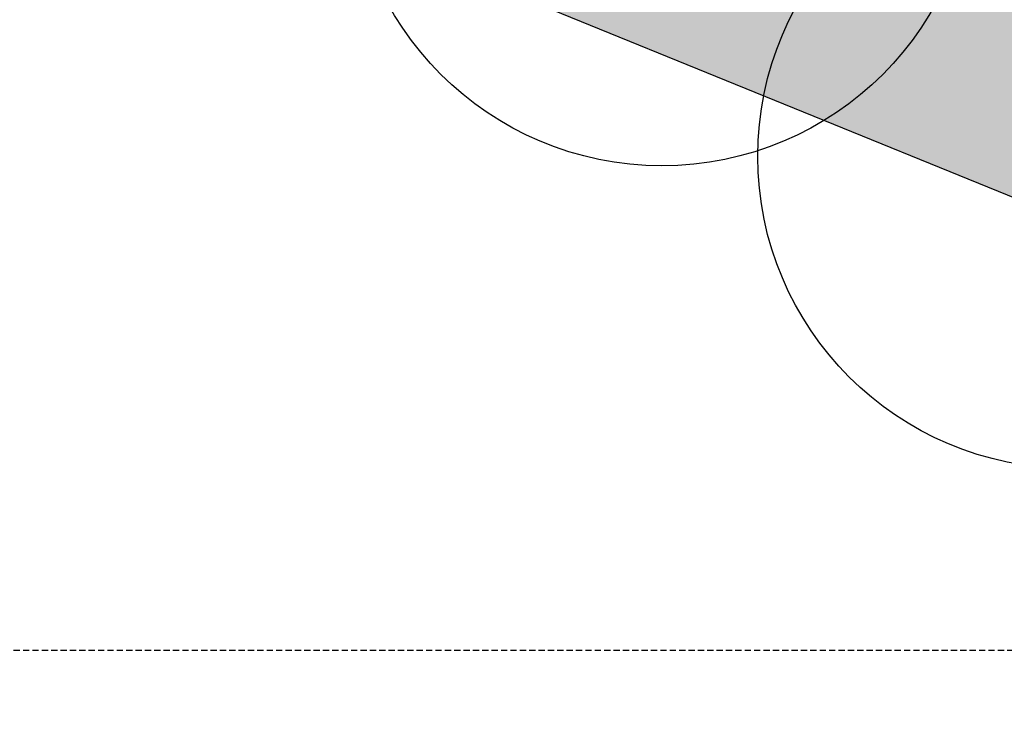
# Model space of a CAD drawing. Extents: x 1609557 to 1611883, y 574690 to 575242.
# Tile 16 of 43: x 1610212 to 1610251, y 574943 to 574970. Entities that reach past the tile are written whole.
import ezdxf

# ---------------------------------------------------------------- set-up
doc = ezdxf.new("R2010")
doc.units = 0
doc.header["$MEASUREMENT"] = 0
doc.linetypes.add('HIDDEN', pattern=[0.375, 0.25, -0.125])
for name, color, linetype in [('L-ANNO-MACH', 7, 'HIDDEN'), ('L-ANNO-MACH-OVERALL', 7, 'HIDDEN'), ('L-PLNT-BASE', 2, 'Continuous'), ('L-PLNT-BID-ADD', 2, 'Continuous'), ('L-PLNT-SEED', 2, 'Continuous'), ('L-PLNT-TREE', 5, 'Continuous'), ('L-PLNT-TREE-PLAN', 7, 'Continuous'), ('L-STON', 3, 'Continuous')]:
    doc.layers.add(name, color=color, linetype=linetype)
doc.layers.add('L-ANNO-TTLB-NPLT', color=8, linetype='Continuous', plot=False)
doc.layers.add('L-PLNT-NPLT', color=21, linetype='Continuous', plot=False)
doc.styles.add('RDG_Standard', font='ARIALN.TTF')

# ---------------------------------------------------------------- blocks, each defined once
blk = doc.blocks.new('PLNT-TREE-DEC-OVAL')
at = {"layer": 'L-PLNT-TREE-PLAN'}
h = blk.add_hatch(color=0, dxfattribs=at)
edge = h.paths.add_edge_path()
edge.add_arc((0, 0), 0.0093634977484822, 0, 360)
at = {"layer": 'L-PLNT-TREE-PLAN', "color": 0}
for radius in [0.5, 0.0093634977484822]:
    blk.add_circle((0, 0), radius, dxfattribs=at)
at = {"layer": 'L-PLNT-NPLT', "style": 'RDG_Standard'}
blk.add_attdef('KEY', (0.102445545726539, 0.1900547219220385), '', height=0.046875, dxfattribs=at)
at = {"layer": 'L-PLNT-NPLT', "style": 'RDG_Standard', "flags": 1}
for tag, p in [('BOTANICAL', (0.102445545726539, 0.1153563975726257)), ('COMMON', (0.102445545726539, 0.04065807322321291)), ('SIZE', (0.102445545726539, -0.03404025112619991)), ('CONDITION', (0.102445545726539, -0.1087385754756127)), ('NOTES', (0.102445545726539, -0.1834368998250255)), ('SORT', (0.102445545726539, -0.2581352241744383))]:
    blk.add_attdef(tag, p, '', height=0.046875, dxfattribs=at)
blk = doc.blocks.new('base bid')
at = {"layer": 'L-PLNT-SEED'}
h = blk.add_hatch(dxfattribs=at)
h.set_pattern_fill('ANSI31', color=256, scale=10)
h.set_pattern_definition([(45, (150.2332058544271, -144.2689704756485), (-0.8838834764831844, 0.8838834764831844), [])])
edge = h.paths.add_edge_path()
edge.add_arc((618.8863025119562, -30.30258975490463), 1.015633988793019, 53.56259994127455, 119.7169013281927)
edge.add_arc((604.8375250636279, -3.650523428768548), 29.11303063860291, 189.3697585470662, 297.72745904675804, ccw=False)
edge.add_arc((570.2035708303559, -9.42934627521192), 5.999999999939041, 9.972662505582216, 101.7879303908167)
edge.add_arc((539.35580430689, 138.3861309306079), 145.0000000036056, 248.93301401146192, 281.7879303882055, ccw=False)
edge.add_arc((475.8941253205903, -24.71594292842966), 30.01817304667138, 67.80410625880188, 127.606428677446)
edge.add_arc((414.8510998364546, 54.51400046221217), 70.00000000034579, 234.3621781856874, 307.6152423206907, ccw=False)
edge.add_arc((339.1053539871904, -51.13912058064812), 60.00000000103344, 54.36217818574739, 102.9413701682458)
edge.add_arc((298.7936556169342, 124.2888332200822), 119.9999999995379, 269.47738466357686, 282.94137016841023, ccw=False)
edge.add_arc((297.6535016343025, -0.7059668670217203), 5.00000000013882, 89.47738466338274, 125.4332877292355)
edge.add_arc((292.4357098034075, 6.627153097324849), 3.999999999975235, 266.90698341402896, 305.43328772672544, ccw=False)
edge.add_arc((298.7936556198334, 124.2888332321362), 121.8333333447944, 234.5171921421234, 266.90698341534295, ccw=False)
edge.add_arc((230.3962784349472, 28.3383603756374), 3.999999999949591, 197.7889517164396, 234.51719214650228, ccw=False)
edge.add_arc((221.8265835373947, 25.58875506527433), 5.000000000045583, 17.78895171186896, 57.33646437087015)
edge.add_arc((192.1428275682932, -20.71323875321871), 60.0000000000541, 57.33646437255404, 95.53005168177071)
edge.add_line((186.3607580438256, 39.00750866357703), (186.1700039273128, 38.98934755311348))
edge.add_arc((180.5786885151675, 98.72825606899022), 59.99999998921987, 247.789464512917, 275.34707114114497, ccw=False)
edge.add_arc((156.0079716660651, 38.55118508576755), 4.999999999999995, 67.78946452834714, 159.470690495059)
edge.add_arc((167.6572125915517, 34.18891891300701), 17.43921944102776, 159.4706905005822, 205.3160390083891)
edge.add_line((151.892805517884, 26.73171807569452), (158.8874708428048, 11.94510390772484))
edge.add_arc((154.3676564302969, 9.807049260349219), 4.999999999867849, -5.277370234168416, 25.316038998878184, ccw=False)
edge.add_line((159.3464619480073, 9.347162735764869), (159.2120745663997, 7.892263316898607))
edge.add_arc((164.1908800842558, 7.432376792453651), 5.000000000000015, 174.7226297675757, 288.8249053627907)
edge.add_arc((171.9821321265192, -15.42170740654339), 19.14565743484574, 39.949937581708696, 108.82490536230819, ccw=False)
edge.add_arc((190.4923328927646, 0.08265457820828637), 5.000000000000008, 219.9499375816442, 260.1090579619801)
edge.add_arc((151.2221834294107, -225.1353719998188), 223.6160627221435, 64.00658706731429, 80.10905796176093, ccw=False)
edge.add_arc((365.507981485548, 214.5410112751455), 265.4991911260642, 244.0252345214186, 287.9078035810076)
edge.add_arc((486.119061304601, -158.9674474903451), 127.0000000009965, 64.50460080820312, 107.8712941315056, ccw=False)
edge.add_arc((486.1190613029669, -158.9674474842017), 126.9999999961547, 61.264920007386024, 64.50460080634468, ccw=False)
edge.add_arc((625.5395918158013, 95.3196258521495), 162.9999999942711, 241.2649200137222, 271.4988119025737)
edge.add_arc((632.209427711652, -159.5931303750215), 92.00000000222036, 40.598662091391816, 91.49881190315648, ccw=False)
edge.add_arc((804.5674639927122, -11.87140776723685), 134.999999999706, 220.5986620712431, 258.7316317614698)
edge.add_arc((779.1648480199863, -139.3653570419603), 4.999999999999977, 258.7316317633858, 370.3232354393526)
edge.add_line((784.0839102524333, -138.4693510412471), (782.9414253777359, -132.1971227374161))
edge.add_arc((776.8266279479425, -133.3109316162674), 6.21540970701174, 10.32323543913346, 70.94929946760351)
edge.add_arc((781.0222398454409, -121.1609270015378), 6.638608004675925, 186.8673162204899, 250.9492994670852, ccw=False)
edge.add_arc((810.6261729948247, -117.5955908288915), 36.45646305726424, 178.6613906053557, 186.867316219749, ccw=False)
edge.add_arc((765.0365062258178, -116.5302791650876), 9.145648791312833, 358.6613906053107, 428.1020102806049)
edge.add_arc((770.7768630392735, -102.2492452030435), 6.245895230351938, 201.7173952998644, 248.10201028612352, ccw=False)
edge.add_arc((760.3291983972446, -106.4105506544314), 5.000000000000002, 21.71739529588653, 78.0838911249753)
edge.add_arc((785.2377233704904, 11.62438980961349), 115.6344966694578, 225.374426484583, 258.0838911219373, ccw=False)
edge.add_arc((642.0705309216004, -130.5235531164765), 86.12889410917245, 44.0178143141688, 83.09250781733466)
edge.add_arc((661.4880895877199, 16.8794886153), 62.55870457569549, 227.8289389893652, 261.67372428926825, ccw=False)
at = {"layer": 'L-STON'}
h = blk.add_hatch(dxfattribs=at)
h.set_pattern_fill('GRASS', color=256, scale=2)
h.set_pattern_definition([(90, (-3.71114620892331, -150.6996880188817), (-1.414213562, 1.414213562), [0.375, -2.453427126]), (45, (-3.71114620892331, -150.6996880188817), (-1.414213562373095, 1.414213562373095), [0.375, -1.625]), (135, (-3.71114620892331, -150.6996880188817), (-1.414213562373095, -1.414213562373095), [0.375, -1.625])])
edge = h.paths.add_edge_path(flags=16)
edge.add_arc((618.8863025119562, -30.30258975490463), 1.015633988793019, 53.56259994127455, 119.7169013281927)
edge.add_arc((604.8375250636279, -3.650523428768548), 29.11303063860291, 189.3697585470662, 297.72745904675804, ccw=False)
edge.add_arc((570.2035708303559, -9.42934627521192), 5.999999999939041, 9.972662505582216, 101.7879303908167)
edge.add_arc((539.35580430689, 138.3861309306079), 145.0000000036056, 248.93301401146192, 281.7879303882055, ccw=False)
edge.add_arc((475.8941253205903, -24.71594292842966), 30.01817304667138, 67.80410625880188, 127.606428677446)
edge.add_arc((414.8510998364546, 54.51400046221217), 70.00000000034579, 234.3621781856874, 307.6152423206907, ccw=False)
edge.add_arc((339.1053539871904, -51.13912058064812), 60.00000000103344, 54.36217818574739, 102.9413701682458)
edge.add_arc((298.7936556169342, 124.2888332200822), 119.9999999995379, 269.47738466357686, 282.94137016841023, ccw=False)
edge.add_arc((297.6535016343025, -0.7059668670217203), 5.00000000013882, 89.47738466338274, 125.4332877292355)
edge.add_arc((292.4357098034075, 6.627153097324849), 3.999999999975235, 266.90698341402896, 305.43328772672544, ccw=False)
edge.add_arc((298.7936556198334, 124.2888332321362), 121.8333333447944, 234.5171921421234, 266.90698341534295, ccw=False)
edge.add_arc((230.3962784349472, 28.3383603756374), 3.999999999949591, 197.7889517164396, 234.51719214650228, ccw=False)
edge.add_arc((221.8265835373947, 25.58875506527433), 5.000000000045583, 17.78895171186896, 57.33646437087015)
edge.add_arc((192.1428275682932, -20.71323875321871), 60.0000000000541, 57.33646437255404, 95.53005168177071)
edge.add_line((186.3607580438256, 39.00750866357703), (186.1700039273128, 38.98934755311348))
edge.add_arc((180.5786885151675, 98.72825606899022), 59.99999998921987, 247.789464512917, 275.34707114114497, ccw=False)
edge.add_arc((156.0079716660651, 38.55118508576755), 4.999999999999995, 67.78946452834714, 159.470690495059)
edge.add_arc((167.6572125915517, 34.18891891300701), 17.43921944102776, 159.4706905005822, 205.3160390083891)
edge.add_line((151.892805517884, 26.73171807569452), (158.8874708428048, 11.94510390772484))
edge.add_arc((154.3676564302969, 9.807049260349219), 4.999999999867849, -5.277370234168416, 25.316038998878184, ccw=False)
edge.add_line((159.3464619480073, 9.347162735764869), (159.2120745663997, 7.892263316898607))
edge.add_arc((164.1908800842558, 7.432376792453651), 5.000000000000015, 174.7226297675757, 288.8249053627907)
edge.add_arc((171.9821321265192, -15.42170740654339), 19.14565743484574, 39.949937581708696, 108.82490536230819, ccw=False)
edge.add_arc((190.4923328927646, 0.08265457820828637), 5.000000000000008, 219.9499375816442, 260.1090579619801)
edge.add_arc((151.2221834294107, -225.1353719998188), 223.6160627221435, 64.00658706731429, 80.10905796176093, ccw=False)
edge.add_arc((365.507981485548, 214.5410112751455), 265.4991911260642, 244.0252345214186, 287.9078035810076)
edge.add_arc((486.119061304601, -158.9674474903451), 127.0000000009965, 64.50460080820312, 107.8712941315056, ccw=False)
edge.add_arc((486.1190613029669, -158.9674474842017), 126.9999999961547, 61.264920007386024, 64.50460080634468, ccw=False)
edge.add_arc((625.5395918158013, 95.3196258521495), 162.9999999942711, 241.2649200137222, 271.4988119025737)
edge.add_arc((632.209427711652, -159.5931303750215), 92.00000000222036, 40.598662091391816, 91.49881190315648, ccw=False)
edge.add_arc((804.5674639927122, -11.87140776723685), 134.999999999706, 220.5986620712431, 258.7316317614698)
edge.add_arc((779.1648480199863, -139.3653570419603), 4.999999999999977, 258.7316317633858, 370.3232354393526)
edge.add_line((784.0839102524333, -138.4693510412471), (782.9414253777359, -132.1971227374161))
edge.add_arc((776.8266279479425, -133.3109316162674), 6.21540970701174, 10.32323543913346, 70.94929946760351)
edge.add_arc((781.0222398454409, -121.1609270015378), 6.638608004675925, 186.8673162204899, 250.9492994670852, ccw=False)
edge.add_arc((810.6261729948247, -117.5955908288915), 36.45646305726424, 178.6613906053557, 186.867316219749, ccw=False)
edge.add_arc((765.0365062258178, -116.5302791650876), 9.145648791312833, 358.6613906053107, 428.1020102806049)
edge.add_arc((770.7768630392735, -102.2492452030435), 6.245895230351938, 201.7173952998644, 248.10201028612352, ccw=False)
edge.add_arc((760.3291983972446, -106.4105506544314), 5.000000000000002, 21.71739529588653, 78.0838911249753)
edge.add_arc((785.2377233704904, 11.62438980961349), 115.6344966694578, 225.374426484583, 258.0838911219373, ccw=False)
edge.add_arc((642.0705309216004, -130.5235531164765), 86.12889410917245, 44.0178143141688, 83.09250781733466)
edge.add_arc((661.4880895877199, 16.8794886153), 62.55870457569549, 227.8289389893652, 261.67372428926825, ccw=False)
edge = h.paths.add_edge_path()
edge.add_arc((661.4880895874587, 16.8794886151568), 58.55870457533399, 228.8865744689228, 261.6266150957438)
edge.add_arc((642.0705309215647, -130.5235531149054), 90.1288941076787, 44.04852607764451, 83.06014555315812, ccw=False)
edge.add_arc((785.2377233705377, 11.62438981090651), 111.6344966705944, 225.3982424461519, 282.6823883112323)
edge.add_arc((811.9353492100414, -107.0123411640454), 9.969110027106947, 16.319136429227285, 102.68238831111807, ccw=False)
edge.add_arc((865.5003203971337, -91.27441045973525), 45.85999714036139, 196.3851008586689, 256.0268237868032)
edge.add_arc((853.7026135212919, -138.6869781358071), 2.998343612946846, -68.92306818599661, 76.02682378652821, ccw=False)
edge.add_arc((804.5674639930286, -11.87140776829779), 138.9999999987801, 276.97243690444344, 291.1768356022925, ccw=False)
edge.add_arc((809.8878398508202, -159.6371798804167), 15.14565743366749, 40.28843071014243, 143.8357105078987)
edge.add_arc((804.5674639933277, -11.87140776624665), 139.0000000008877, 220.5986620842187, 267.151704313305, ccw=False)
edge.add_arc((632.2094277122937, -159.593130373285), 88.00000000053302, 40.59866207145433, 91.49881190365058)
edge.add_arc((625.5395918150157, 95.31962585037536), 166.9999999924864, 241.2649200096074, 271.4988119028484, ccw=False)
edge.add_arc((486.119061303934, -158.9674474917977), 123.0000000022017, 61.26492001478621, 107.8712941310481)
edge.add_arc((365.5043407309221, 214.5655925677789), 269.5237002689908, 249.6041407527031, 287.9063914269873, ccw=False)
edge.add_arc((365.9698800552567, 215.5476255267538), 270.6064256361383, 244.030657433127, 249.5842146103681, ccw=False)
edge.add_arc((154.4480504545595, -218.0632359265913), 211.8456146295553, 63.95216514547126, 70.08311154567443)
edge.add_arc((151.0554869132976, -225.5060928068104), 219.9999696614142, 69.91273766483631, 81.04841856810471)
edge.add_arc((171.9821321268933, -15.4217074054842), 15.14565743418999, 28.53936112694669, 140.0836133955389)
edge.add_arc((149.966357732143, -196.3326169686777), 190.9128533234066, 86.87746046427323, 97.39858245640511)
edge.add_arc((158.8098743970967, -264.4371158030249), 259.5891268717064, 97.39858245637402, 105.1312620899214)
edge.add_arc((35.53181350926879, 191.4625140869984), 212.6840491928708, 282.20007420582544, 285.13126208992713, ccw=False)
edge.add_arc((54.86326487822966, 102.0515709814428), 121.2071572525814, 277.0715209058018, 282.2000742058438, ccw=False)
edge.add_arc((51.95215365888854, 125.518462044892), 144.853923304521, 248.75498744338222, 277.07152089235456, ccw=False)
edge.add_arc((1.280879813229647, -4.833150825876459), 5.000000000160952, 104.84327763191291, 248.6841357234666, ccw=False)
edge.add_arc((-45.59932130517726, 172.0601694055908), 177.9999999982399, 284.8432776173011, 307.7565667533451)
edge.add_arc((-93.52873311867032, 250.2739725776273), 269.370478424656, 305.6296898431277, 316.0769376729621)
edge.add_arc((118.7785447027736, 46.36607813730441), 25.00104146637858, 39.91773842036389, 137.0089859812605, ccw=False)
edge.add_arc((180.5786885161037, 98.72825607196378), 55.99999999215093, 220.4330820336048, 235.0336811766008)
edge.add_arc((180.5786885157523, 98.72825607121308), 55.99999999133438, 235.0336811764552, 275.530051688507)
edge.add_arc((192.1428275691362, -20.71323875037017), 63.99999999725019, 53.66505559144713, 95.53005168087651, ccw=False)
edge.add_arc((298.7936556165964, 124.2888332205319), 116.0000000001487, 233.6650555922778, 282.9413701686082)
edge.add_arc((339.1053539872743, -51.13912058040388), 64.00000000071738, 54.3621781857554, 102.94137016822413, ccw=False)
edge.add_arc((414.8510998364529, 54.5140004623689), 66.0000000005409, 234.3621781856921, 307.6152423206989)
edge.add_arc((475.8942029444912, -24.71651629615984), 34.01867460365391, 67.87353367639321, 127.60697928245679, ccw=False)
edge.add_arc((539.3558043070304, 138.3861309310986), 141.0000000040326, 248.9484073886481, 281.7879303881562)
edge.add_arc((570.2035708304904, -9.429346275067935), 9.999999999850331, 9.832403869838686, 101.78793039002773, ccw=False)
edge.add_arc((604.8375250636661, -3.650523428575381), 25.11303063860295, 189.329578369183, 297.6231998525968)
edge.add_arc((618.8834613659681, -30.2891627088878), 5.002573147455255, 47.9211214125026, 118.69745510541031, ccw=False)
edge.add_arc((662.4386729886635, 17.95008187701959), 59.99035860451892, 227.9211214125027, 228.8749149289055)
h = blk.add_hatch(dxfattribs=at)
h.set_pattern_fill('AR-SAND', color=256, scale=2.5)
h.set_pattern_definition([(37.50000000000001, (-1609999.634312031, -572521.6229746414), (-0.1574833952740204, 4.817059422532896), [0, -3.8, 0, -4.25, 0, -4.0625]), (7.499999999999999, (-1609999.634312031, -572521.6229746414), (4.424441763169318, 7.055365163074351), [0, -2.05, 0, -3.425, 0, -1.3125]), (327.5, (-1610002.709312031, -572521.6229746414), (7.785354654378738, 0.01414763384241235), [0, -1.25, 0, -4.5, 0, -5.875]), (317.5, (-1610002.709312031, -572521.6229746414), (7.515316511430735, 2.194188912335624), [0, -0.625, 0, -2.95, 0, -3.375])])
edge = h.paths.add_edge_path()
edge.add_arc((975.1842532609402, 318.8047683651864), 481.7702616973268, 258.8784101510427, 260.4107916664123)
edge.add_line((894.9295026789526, -156.2339248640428), (884.2027706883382, -168.446132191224))
edge.add_line((884.2027706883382, -168.446132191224), (847.8491190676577, -190.6539219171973))
edge.add_line((847.8491190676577, -190.6539219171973), (798.1555349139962, -190.6539219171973))
edge.add_line((798.1555349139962, -190.6539219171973), (747.2964987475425, -172.5301932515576))
edge.add_line((747.2964987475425, -172.5301932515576), (711.4840671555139, -150.6228875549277))
edge.add_line((711.4840671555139, -150.6228875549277), (675.9964703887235, -118.4368421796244))
edge.add_line((675.9964703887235, -118.4368421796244), (504.1727170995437, -76.0782215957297))
edge.add_line((504.1727170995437, -76.0782215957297), (470.0743235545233, -62.44787501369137))
edge.add_line((470.0743235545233, -62.44787501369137), (384.715996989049, -72.36735664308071))
edge.add_line((384.715996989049, -72.36735664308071), (355.9447126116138, -76.94914028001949))
edge.add_line((355.9447126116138, -76.94914028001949), (344.0520851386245, -87.07581996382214))
edge.add_line((344.0520851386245, -87.07581996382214), (331.4194478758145, -90.8919148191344))
edge.add_line((331.4194478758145, -90.8919148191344), (175.0001791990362, -27.13090893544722))
edge.add_line((175.0001791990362, -27.13090893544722), (63.61505718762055, -52.02526193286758))
edge.add_line((63.61505718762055, -52.02526193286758), (4.422241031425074, -54.8544149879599))
edge.add_line((4.422241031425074, -54.8544149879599), (-69.8879120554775, -41.95109310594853))
edge.add_line((-69.8879120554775, -41.95109310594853), (-96.10807950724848, -31.68806857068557))
edge.add_line((-96.10807950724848, -31.68806857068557), (-102.7708319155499, -7.592912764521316))
edge.add_line((-102.7708319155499, -7.592912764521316), (-99.76146007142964, -1.693859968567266))
edge.add_arc((-45.59932130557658, 172.0601694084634), 182.0000000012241, 252.6868395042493, 275.0190642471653)
edge.add_line((-29.67664987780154, -9.241977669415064), (-29.3447826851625, -9.184034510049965))
edge.add_arc((-28.57626109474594, -25.37728074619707), 16.21147276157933, 61.79194727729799, 92.71718391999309, ccw=False)
edge.add_arc((51.7120899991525, 124.3093414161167), 153.6481874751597, 241.7919472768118, 285.8858236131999)
edge.add_arc((152.758396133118, -235.6392442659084), 220.2162130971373, 98.85330476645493, 105.5376167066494, ccw=False)
edge.add_arc((151.1820899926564, -225.4125226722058), 209.8687354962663, 70.0580048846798, 98.85778749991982, ccw=False)
edge.add_line((222.7617353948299, -28.12785397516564), (221.7754935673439, -30.49284057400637))
edge.add_arc((29.16494143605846, -585.7581051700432), 587.7230120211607, 70.86935000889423, 71.65257934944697)
edge.add_line((214.167296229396, -27.91182923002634), (214.0402741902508, -29.80142796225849))
edge.add_arc((29.16494161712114, -585.7581046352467), 585.8896781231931, 65.17206158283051, 71.60620215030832, ccw=False)
edge.add_line((275.1769008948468, -54.02054641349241), (275.9467077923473, -52.35666286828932))
edge.add_arc((29.16494235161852, -585.75810302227), 587.72300968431, 65.17206158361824, 66.03012498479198)
edge.add_line((267.9310958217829, -48.72080443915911), (268.3267669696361, -47.52202050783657))
edge.add_arc((365.5151381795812, 215.059979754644), 279.990868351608, 249.6891869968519, 287.8717470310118)
edge.add_arc((486.1190613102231, -158.9674474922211), 112.9999999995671, 62.84612761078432, 107.87174703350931, ccw=False)
edge.add_arc((625.6385876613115, 96.25216650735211), 177.9296759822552, 240.3772305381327, 271.4824047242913)
edge.add_arc((632.2057718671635, -159.6083406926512), 78.01511050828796, 45.1453067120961, 91.44266237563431, ccw=False)
edge.add_arc((804.4438500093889, -11.05135270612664), 149.7828535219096, 218.5050005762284, 297.7887874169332)
edge.add_arc((874.7528747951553, -144.4675637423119), 1.025781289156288, 113.8194262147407, 117.78878741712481, ccw=False)
edge.add_arc((923.8125677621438, -114.0406244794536), 57.59553997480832, 210.7966945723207, 223.8177650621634)
h = blk.add_hatch(dxfattribs=at)
h.set_pattern_fill('AR-SAND', color=256, scale=2.5)
h.set_pattern_definition([(37.50000000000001, (214.0402741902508, -54.02054641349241), (-0.1574833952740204, 4.817059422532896), [0, -3.8, 0, -4.25, 0, -4.0625]), (7.499999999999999, (214.0402741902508, -54.02054641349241), (4.424441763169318, 7.055365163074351), [0, -2.05, 0, -3.425, 0, -1.3125]), (327.5, (210.9652741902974, -54.02054641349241), (7.785354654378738, 0.01414763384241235), [0, -1.25, 0, -4.5, 0, -5.875]), (317.5, (210.9652741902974, -54.02054641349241), (7.515316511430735, 2.194188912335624), [0, -0.625, 0, -2.95, 0, -3.375])])
edge = h.paths.add_edge_path()
edge.add_arc((365.9610147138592, 215.5294677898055), 280.586050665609, 244.03096147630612, 249.6370774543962, ccw=False)
edge.add_arc((152.4155532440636, -222.8440643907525), 207.0336974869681, 64.02360524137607, 70.1364586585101)
edge.add_line((222.7617018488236, -28.12793441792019), (221.7754935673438, -30.49284057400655))
edge.add_arc((29.16494143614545, -585.7581051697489), 587.723012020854, 70.86935000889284, 71.652579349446)
edge.add_line((214.167296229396, -27.91182923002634), (214.0402741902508, -29.80142796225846))
edge.add_arc((29.16494161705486, -585.7581046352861), 585.8896781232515, 65.17206158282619, 71.60620215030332, ccw=False)
edge.add_line((275.1769008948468, -54.02054641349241), (275.9467077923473, -52.35666286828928))
edge.add_arc((29.16494235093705, -585.7581030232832), 587.7230096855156, 65.17206158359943, 66.0301249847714)
edge.add_line((267.9310958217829, -48.72080443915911), (268.3267669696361, -47.5220205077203))
at = {"layer": 'L-PLNT-SEED'}
blk.add_lwpolyline([(-99.76146007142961, -1.693859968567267), (-102.7708319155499, -7.592912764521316), (-96.10807950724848, -31.68806857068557), (-69.8879120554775, -41.95109310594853), (4.422241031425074, -54.8544149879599), (63.61505718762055, -52.02526193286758), (175.0001791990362, -27.13090893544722), (331.4194478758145, -90.8919148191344), (344.0520851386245, -87.07581996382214), (355.9447126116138, -76.94914028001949), (384.715996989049, -72.36735664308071), (470.0743235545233, -62.44787501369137), (504.1727170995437, -76.0782215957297), (675.9964703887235, -118.4368421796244), (711.4840671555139, -150.6228875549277), (747.2964987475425, -172.5301932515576), (798.1555349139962, -190.6539219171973), (847.8491190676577, -190.6539219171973), (884.2027706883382, -168.446132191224), (894.9295026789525, -156.2339248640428)], dxfattribs=at)
blk = doc.blocks.new('viewports_Rebid')
at = {"layer": 'L-ANNO-MACH-OVERALL'}
blk.add_lwpolyline([(678.2274583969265, -124.6375052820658), (358.2274583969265, -124.6375052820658), (358.2274583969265, 65.36249471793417), (678.2274583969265, 65.36249471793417)], close=True, dxfattribs=at)
blk = doc.blocks.new('OPT B AGAIN')
at = {"layer": 'L-PLNT-SEED'}
h = blk.add_hatch(dxfattribs=at)
h.set_pattern_fill('ANSI31', color=256, scale=10)
h.set_pattern_definition([(45, (181.7650575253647, -138.8858917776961), (-0.8838834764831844, 0.8838834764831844), [])])
edge = h.paths.add_edge_path()
edge.add_arc((650.4181541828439, -24.9195110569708), 1.015633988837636, 53.56259993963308, 119.7169013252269)
edge.add_arc((636.3693767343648, 1.732555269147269), 29.1130306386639, 189.3697585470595, 297.72745904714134, ccw=False)
edge.add_arc((601.7354225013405, -4.046267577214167), 5.999999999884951, 9.972662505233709, 101.787930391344)
edge.add_arc((570.8876559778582, 143.7692096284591), 145.0000000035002, 248.93301401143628, 281.7879303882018, ccw=False)
edge.add_arc((507.4259769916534, -19.33286423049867), 30.01817304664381, 67.80410625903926, 127.6064286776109)
edge.add_arc((446.3829515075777, 59.89707916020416), 70.00000000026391, 234.3621781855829, 307.6152423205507, ccw=False)
edge.add_arc((370.6372056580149, -45.75604188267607), 60.00000000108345, 54.36217818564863, 102.9413701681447)
edge.add_arc((330.3255072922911, 129.6719119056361), 119.9999999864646, 280.84839090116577, 282.94137016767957, ccw=False)
edge.add_arc((367.943715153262, -49.30538427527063), 62.94338616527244, 103.8176226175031, 128.3046883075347)
edge.add_arc((332.0278986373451, -3.835722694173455), 4.999999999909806, 128.3046883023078, 172.4897710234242)
edge.add_arc((210.2500576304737, 12.21875247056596), 117.8315461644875, 339.6326578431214, 352.48977102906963, ccw=False)
edge.add_arc((325.4022392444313, -30.53126276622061), 5.000000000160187, 159.6326578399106, 254.0379134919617)
edge.add_arc((397.0398331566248, 219.9240899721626), 265.4991911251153, 254.0379134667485, 287.907803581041)
edge.add_arc((517.6509129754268, -153.5843687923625), 127.0000000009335, 64.50460080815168, 107.87129413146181, ccw=False)
edge.add_arc((517.6509129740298, -153.5843687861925), 126.9999999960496, 61.2649200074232, 64.50460080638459, ccw=False)
edge.add_arc((657.0714434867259, 100.7027045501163), 162.9999999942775, 241.2649200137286, 271.4988119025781)
edge.add_arc((663.7412793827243, -154.2100516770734), 92.00000000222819, 40.598662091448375, 91.49881190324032, ccw=False)
edge.add_arc((836.0993156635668, -6.488329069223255), 134.9999999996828, 220.5986620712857, 258.7316317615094)
edge.add_arc((810.696699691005, -133.9822783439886), 5.000000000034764, 258.7316317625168, 370.3232354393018)
edge.add_line((815.6157619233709, -133.0862723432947), (814.4732770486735, -126.8140440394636))
edge.add_arc((808.3584796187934, -127.9278529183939), 6.215409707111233, 10.32323543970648, 70.94929946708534)
edge.add_arc((812.5540915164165, -115.7778483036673), 6.638608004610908, 186.8673162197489, 250.9492994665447, ccw=False)
edge.add_arc((842.1580246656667, -112.2125121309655), 36.45646305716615, 178.6613906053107, 186.8673162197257, ccw=False)
edge.add_arc((796.5683578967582, -111.1472004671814), 9.145648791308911, 358.6613906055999, 428.1020102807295)
edge.add_arc((802.3087147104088, -96.8661665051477), 6.245895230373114, 201.7173952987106, 248.102010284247, ccw=False)
edge.add_arc((791.8610500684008, -101.0274719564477), 4.999999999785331, 21.7173952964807, 78.08389112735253)
edge.add_arc((816.769575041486, 17.00746850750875), 115.6344966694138, 225.3744264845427, 258.0838911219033, ccw=False)
edge.add_arc((673.6023825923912, -125.140474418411), 86.12889410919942, 44.01781431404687, 83.0925078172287)
edge.add_arc((693.0199412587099, 22.26256731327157), 62.558704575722, 227.8289389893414, 261.67372428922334, ccw=False)
edge = h.paths.add_edge_path()
edge.add_arc((212.1105401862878, 104.1113347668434), 59.99999998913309, 247.7894645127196, 275.3470711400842, ccw=False)
edge.add_arc((187.5398233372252, 43.93426378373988), 4.999999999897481, 67.78946453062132, 159.4706904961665)
edge.add_arc((199.1890642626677, 39.57199761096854), 17.43921944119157, 159.4706905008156, 205.3160390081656)
edge.add_line((183.4246571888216, 32.11479677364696), (190.4193225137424, 17.32818260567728))
edge.add_arc((185.8995081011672, 15.19012795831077), 4.999999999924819, -5.277370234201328, 25.31603899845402, ccw=False)
edge.add_line((190.878313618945, 14.73024143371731), (190.7439262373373, 13.27534201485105))
edge.add_arc((195.7227317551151, 12.81545549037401), 4.999999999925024, 174.722629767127, 288.8249053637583)
edge.add_arc((203.513983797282, -10.0386287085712), 19.14565743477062, 39.949937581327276, 108.82490536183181, ccw=False)
edge.add_arc((222.0241845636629, 5.465733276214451), 5.000000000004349, 219.9499375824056, 260.10905796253)
edge.add_arc((182.7540351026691, -219.7522932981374), 223.6160627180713, 75.43087282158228, 80.10905796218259, ccw=False)
edge.add_arc((240.2619229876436, 1.512586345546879), 5.000000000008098, 255.4308728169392, 347.0509928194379)
edge.add_arc((374.7180795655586, -29.40304603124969), 132.9646127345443, 157.5099949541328, 167.0509928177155, ccw=False)
edge.add_arc((247.246189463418, 23.37148950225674), 4.999999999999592, 337.509994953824, 393.1107178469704)
edge.add_arc((217.7081057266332, 4.107980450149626), 40.2644462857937, 33.11071784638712, 90.00889385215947)
at = {"layer": 'L-STON'}
h = blk.add_hatch(dxfattribs=at)
h.set_pattern_fill('AR-SAND', color=256, scale=2.5)
h.set_pattern_definition([(37.50000000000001, (-1609968.10246036, -572516.2398959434), (-0.1574833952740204, 4.817059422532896), [0, -3.8, 0, -4.25, 0, -4.0625]), (7.499999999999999, (-1609968.10246036, -572516.2398959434), (4.424441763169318, 7.055365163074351), [0, -2.05, 0, -3.425, 0, -1.3125]), (327.5, (-1609971.17746036, -572516.2398959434), (7.785354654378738, 0.01414763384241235), [0, -1.25, 0, -4.5, 0, -5.875]), (317.5, (-1609971.17746036, -572516.2398959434), (7.515316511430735, 2.194188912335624), [0, -0.625, 0, -2.95, 0, -3.375])])
edge = h.paths.add_edge_path()
edge.add_line((387.4765642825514, -71.56606158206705), (416.2478486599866, -66.98427794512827))
edge.add_line((416.2478486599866, -66.98427794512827), (501.6061752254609, -57.06479631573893))
edge.add_line((501.6061752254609, -57.06479631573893), (535.7045687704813, -70.69514289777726))
edge.add_line((535.7045687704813, -70.69514289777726), (707.5283220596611, -113.0537634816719))
edge.add_line((707.5283220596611, -113.0537634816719), (743.0159188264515, -145.2398088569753))
edge.add_line((743.0159188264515, -145.2398088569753), (778.8283504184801, -167.1471145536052))
edge.add_line((778.8283504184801, -167.1471145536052), (829.6873865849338, -185.2708432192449))
edge.add_line((829.6873865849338, -185.2708432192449), (879.3809707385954, -185.2708432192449))
edge.add_line((879.3809707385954, -185.2708432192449), (915.7346223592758, -163.0630534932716))
edge.add_line((915.7346223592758, -163.0630534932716), (926.4613543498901, -150.8508461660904))
edge.add_line((926.4613543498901, -150.8508461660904), (913.7866116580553, -148.5347929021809))
edge.add_arc((962.3961570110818, -102.8307342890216), 66.72142739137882, 211.9891666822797, 223.2354667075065, ccw=False)
edge.add_arc((835.9757016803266, -5.668274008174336), 149.7828535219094, 218.5050005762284, 297.7887874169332, ccw=False)
edge.add_arc((663.7376235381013, -154.2252619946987), 78.01511050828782, 45.14530671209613, 91.44266237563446)
edge.add_arc((657.1704393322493, 101.6352452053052), 177.9296759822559, 240.3772305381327, 271.4824047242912, ccw=False)
edge.add_arc((517.6509129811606, -153.5843687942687), 112.9999999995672, 62.84612761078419, 107.8717470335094)
edge.add_arc((397.0469898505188, 220.4430584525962), 279.9908683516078, 249.6891869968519, 287.87174703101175, ccw=False)
edge.add_line((299.8586186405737, -42.13894180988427), (299.4629474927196, -43.33772574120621))
edge.add_arc((60.69679402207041, -580.3750243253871), 587.7230096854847, 65.17206158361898, 66.0301249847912, ccw=False)
edge.add_line((307.4785594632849, -46.97358417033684), (306.7087525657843, -48.63746771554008))
edge.add_arc((60.69679328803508, -580.3750259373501), 585.8896781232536, 65.17206158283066, 71.60620215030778)
edge.add_line((245.5721258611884, -24.41834926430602), (245.6991479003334, -22.52875053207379))
edge.add_arc((60.69679310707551, -580.3750264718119), 587.723012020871, 70.86935000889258, 71.65257934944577, ccw=False)
edge.add_line((253.3073452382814, -25.10976187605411), (254.2935870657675, -22.74477527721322))
edge.add_arc((182.7139416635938, -220.0294439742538), 209.8687354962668, 70.05800488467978, 98.85778749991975)
edge.add_arc((184.2902478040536, -230.2561655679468), 220.2162130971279, 98.85330476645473, 105.5376167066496)
edge.add_arc((83.24394167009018, 129.6924201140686), 153.6481874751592, 241.79194727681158, 285.8858236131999, ccw=False)
edge.add_arc((2.955590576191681, -19.99420204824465), 16.21147276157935, 61.79194727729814, 92.71718391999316)
edge.add_line((2.187068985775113, -3.800955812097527), (1.855201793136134, -3.858898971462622))
edge.add_arc((-14.06746963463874, 177.4432481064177), 182.0000000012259, 252.6868395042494, 275.01906424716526, ccw=False)
edge.add_line((-68.229608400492, 3.689218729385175), (-71.23898024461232, -2.209834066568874))
edge.add_line((-71.23898024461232, -2.209834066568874), (-64.57622783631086, -26.30498987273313))
edge.add_line((-64.57622783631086, -26.30498987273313), (-38.35606038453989, -36.56801440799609))
edge.add_line((-38.35606038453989, -36.56801440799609), (35.95409270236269, -49.47133629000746))
edge.add_line((35.95409270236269, -49.47133629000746), (95.14690885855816, -46.64218323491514))
edge.add_line((95.14690885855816, -46.64218323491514), (206.5320308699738, -21.74783023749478))
edge.add_line((206.5320308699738, -21.74783023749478), (362.9512995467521, -85.50883612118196))
edge.add_line((362.9512995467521, -85.50883612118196), (375.5839368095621, -81.6927412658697))
edge.add_line((375.5839368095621, -81.6927412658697), (387.4765642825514, -71.56606158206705))
at = {"layer": 'L-PLNT-BID-ADD'}
for radius, end in [(587.7230114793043, 71.65257934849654), (585.889678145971, 71.6062021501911)]:
    blk.add_arc((60.72531918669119, -580.3145674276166), radius, 65.1720615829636, end, dxfattribs=at)
at = {"layer": 'L-PLNT-SEED'}
blk.add_lwpolyline([(-68.229608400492, 3.689218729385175), (-71.23898024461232, -2.209834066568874), (-64.57622783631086, -26.30498987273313), (-38.35606038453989, -36.56801440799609), (35.95409270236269, -49.47133629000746), (95.14690885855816, -46.64218323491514), (206.5320308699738, -21.74783023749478), (362.9512995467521, -85.50883612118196), (375.5839368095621, -81.6927412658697), (387.4765642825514, -71.56606158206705), (416.2478486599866, -66.98427794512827), (501.6061752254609, -57.06479631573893), (535.7045687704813, -70.69514289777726), (707.5283220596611, -113.0537634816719), (743.0159188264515, -145.2398088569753), (778.8283504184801, -167.1471145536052), (829.6873865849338, -185.2708432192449), (879.3809707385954, -185.2708432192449), (915.7346223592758, -163.0630534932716), (926.4613543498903, -150.8508461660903)], dxfattribs=at)

msp = doc.modelspace()

# ---------------------------------------------------------------- hatches: boundary and pattern name
at = {"layer": 'L-STON'}
h = msp.add_hatch(dxfattribs=at)
h.set_pattern_fill('GRASS', color=256, scale=2)
h.set_pattern_definition([(90, (0, 0), (-1.414213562, 1.414213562), [0.375, -2.453427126]), (45, (0, 0), (-1.414213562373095, 1.414213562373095), [0.375, -1.625]), (135, (0, 0), (-1.414213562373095, -1.414213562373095), [0.375, -1.625])])
edge = h.paths.add_edge_path()
edge.add_arc((1610813.216045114, 574959.1414492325), 100.0040495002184, 216.1022558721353, 216.1817475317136)
edge.add_arc((1610656.820515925, 574844.9201608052), 93.66082483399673, 36.09956406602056, 36.18443933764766)
edge = h.paths.add_edge_path()
edge.add_line((1609968.687393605, 575012.2828954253), (1609968.102458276, 575016.2398957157))
edge.add_arc((1609954.034991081, 575193.683145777), 178.0000017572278, 253.0948772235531, 274.5328533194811, ccw=False)
edge.add_arc((1609954.034990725, 575193.6831440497), 178.0000000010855, 248.16826524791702, 253.0948771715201, ccw=False)
edge.add_arc((1609954.034990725, 575193.6831440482), 177.9999999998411, 238.03358010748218, 248.1682652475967, ccw=False)
edge.add_arc((1609954.034990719, 575193.6831440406), 177.9999999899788, 221.3720803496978, 238.033580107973, ccw=False)
edge.add_arc((1609916.37045134, 575160.5099906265), 127.809606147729, 215.3124549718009, 221.3720803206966, ccw=False)
edge.add_arc((1609869.584878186, 574941.4546373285), 156.1524184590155, 111.6098876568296, 115.6512929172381)
edge.add_arc((1609765.242331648, 575157.5691477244), 83.83367074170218, 276.5399601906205, 295.99620355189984, ccw=False)
edge.add_line((1609774.790663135, 575074.2810110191), (1609793.91872741, 575061.8659131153))
edge.add_arc((1609739.119560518, 574977.4969385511), 100.6035414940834, 49.28011877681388, 56.9955511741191, ccw=False)
edge.add_line((1609804.749430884, 575053.7451691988), (1609811.023914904, 575047.8491104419))
edge.add_line((1609811.023914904, 575047.8491104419), (1609816.541248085, 575053.3064861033))
edge.add_line((1609816.541248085, 575053.3064861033), (1609888.084439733, 574995.2144768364))
edge.add_line((1609888.084439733, 574995.2144768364), (1609902.420042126, 574989.8289895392))
edge.add_line((1609902.420042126, 574989.8289895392), (1609897.395630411, 575009.8454450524))
edge.add_arc((1609904.28674102, 575010.7120738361), 6.94539062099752, 101.69690295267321, 187.1679094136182, ccw=False)
edge.add_arc((1609948.778174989, 575178.4044143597), 167.3102986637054, 254.0774575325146, 276.8341494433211)

# ---------------------------------------------------------------- linework, layer by layer
at = {"layer": 'L-ANNO-TTLB-NPLT'}
msp.add_lwpolyline([(1610542.011692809, 574972.0356052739, 0.199319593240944), (1610448.007155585, 574979.7205648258, -0.1938486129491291), (1610247.108300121, 574993.8877171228, 0.1847073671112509), (1610090.813740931, 575007.7364668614, -0.163506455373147), (1609999.097645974, 575012.1318707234, -0.6574366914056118), (1609998.770942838, 575021.3067028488), (1609970.681289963, 575016.4199664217, -0.1297419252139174), (1609980.611501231, 575014.0567920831, 0.1943770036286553), (1610092.450281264, 575001.963968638, -0.1843638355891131), (1610244.482261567, 574988.4929120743, 0.1938431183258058), (1610449.848434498, 574974.0100751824, -0.1992207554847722), (1610539.227817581, 574966.7203329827)], format="xyb", close=True, dxfattribs=at)

# ---------------------------------------------------------------- block references
at = {"layer": 'L-ANNO-MACH'}
msp.add_blockref('viewports_Rebid', (1609666.84857738, 575069.5637974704), dxfattribs=at)
at = {"layer": 'L-PLNT-BASE'}
msp.add_blockref('base bid', (1609999.634312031, 575021.6229746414), dxfattribs=at)
at = {"layer": 'L-PLNT-BID-ADD'}
msp.add_blockref('OPT B AGAIN', (1609968.10246036, 575016.2398959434), dxfattribs=at)
at = {"layer": 'L-PLNT-TREE', "xscale": 25, "yscale": 25, "zscale": 25}
for p in [(1610237.634189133, 574976.838874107), (1610253.975810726, 574964.718347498)]:
    msp.add_blockref('PLNT-TREE-DEC-OVAL', p, dxfattribs=at)

doc.saveas('drawing.dxf')
